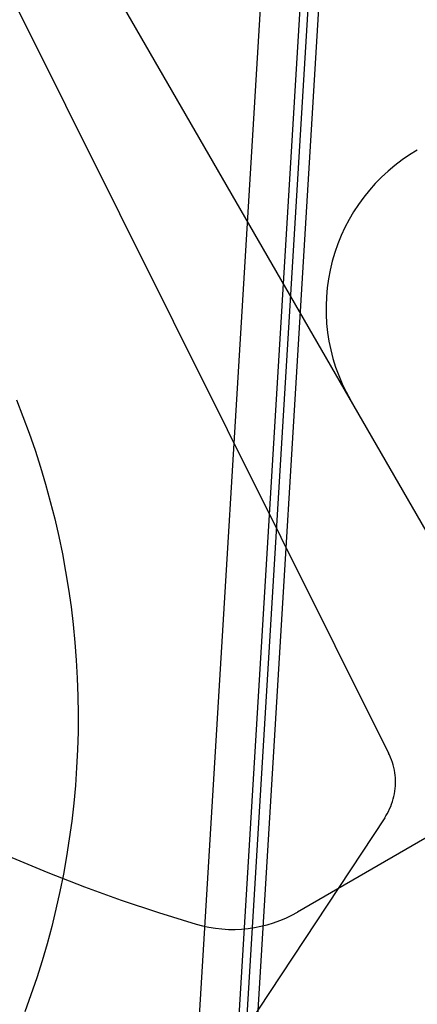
# Model space of a CAD drawing. Header units: inches. Extents: x 0 to 224, y 0 to 145.
# Tile 97 of 125: x 183.7443 to 183.8057, y 84.1792 to 84.331. Entities that reach past the tile are written whole.
import ezdxf

# ---------------------------------------------------------------- set-up
doc = ezdxf.new("R2010")
doc.units = ezdxf.units.IN
doc.header["$LTSCALE"] = 12.3026315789
doc.header["$MEASUREMENT"] = 0
doc.linetypes.add('HIDDEN', pattern=[0.2, 0.1, -0.1])
doc.layers.add('02___PRT_ALL_AXES', color=7, linetype='CONTINUOUS')
doc.layers.add('DEFAULT_2', color=8, linetype='HIDDEN')

msp = doc.modelspace()

# ---------------------------------------------------------------- linework, layer by layer
at = {"layer": '02___PRT_ALL_AXES', "color": 8, "linetype": 'HIDDEN'}
for p, q in [((183.7905044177, 84.4830956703), (183.0656244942, 72.50532039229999)), ((183.8825081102, 84.1214684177), (183.6797667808, 84.47262670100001))]:
    msp.add_line(p, q, dxfattribs=at)
for points in [[(183.7437933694, 84.272437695), (183.7448033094, 84.269869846), (183.7457584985, 84.267281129), (183.7466585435, 84.2646727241), (183.7475030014, 84.26204579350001), (183.7482915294, 84.2594015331), (183.7490237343, 84.2567411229), (183.7496993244, 84.25406577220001), (183.7503179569, 84.2513766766), (183.7508793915, 84.24867505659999), (183.7513833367, 84.2459621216), (183.7518296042, 84.2432391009), (183.752217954, 84.2405072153), (183.7525482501, 84.2377677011), (183.7528203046, 84.2350217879), (183.7530340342, 84.2322707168), (183.7531893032, 84.2295157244), (183.7532860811, 84.2267580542), (183.7533242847, 84.2239989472), (183.7533039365, 84.2212396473), (183.7532250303, 84.2184820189), (183.7530875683, 84.2157254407)], [(183.7530875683, 84.2157254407), (183.7528915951, 84.2129723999), (183.7526373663, 84.2102253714), (183.752324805, 84.2074837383), (183.751954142, 84.2047493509), (183.7515255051, 84.2020234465), (183.7510391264, 84.1993072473), (183.7504951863, 84.196601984), (183.7498939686, 84.1939088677), (183.7492357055, 84.1912291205), (183.7485207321, 84.1885639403), (183.7477493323, 84.1859145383), (183.7469218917, 84.1832820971), (183.7460387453, 84.1806678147), (183.7451003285, 84.1780728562)]]:
    msp.add_lwpolyline(points, dxfattribs=at)
at = {"layer": 'DEFAULT_2', "color": 8, "linetype": 'HIDDEN'}
for p, q in [((184.4775124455, 83.0908906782), (183.5780124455, 84.6488703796)), ((183.8055286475, 84.5823667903), (183.7701907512, 83.9984502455)), ((183.7903830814, 84.3801065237), (183.7677909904, 84.0067991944)), ((183.7915620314, 84.3789548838), (183.7689699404, 84.0056475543)), ((183.7255521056, 84.3695562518), (183.8012555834, 84.2179664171)), ((183.8275124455, 84.2167237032), (183.787198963, 84.19344870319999)), ((183.80065092, 84.2079820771), (183.7072198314, 84.0666204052))]:
    msp.add_line(p, q, dxfattribs=at)
msp.add_lwpolyline([(183.8006519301, 84.20798361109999), (183.8008276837, 84.20825921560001), (183.8010349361, 84.2086122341), (183.801227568, 84.2089734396), (183.8014052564, 84.2093422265), (183.8015677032, 84.2097179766), (183.8017146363, 84.2101000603), (183.8018458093, 84.2104878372), (183.8019610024, 84.2108806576), (183.8020600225, 84.2112778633), (183.8021427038, 84.21167878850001), (183.8022089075, 84.2120827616), (183.8022585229, 84.2124891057), (183.8022914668, 84.2128971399), (183.8023076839, 84.2133061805), (183.8023071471, 84.213715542), (183.8022898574, 84.2141245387), (183.8022558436, 84.21453248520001), (183.8022051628, 84.2149386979), (183.8021378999, 84.21534249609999), (183.8020541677, 84.2157432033), (183.8019541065, 84.2161401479), (183.801837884, 84.2165326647), (183.801705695, 84.2169200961), (183.8015577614, 84.2173017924), (183.8013943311, 84.21767711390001), (183.8012558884, 84.2179658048)], dxfattribs=at)
for centre, radius, start, end in [((183.8197843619, 84.2865091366), 0.0282, 120, 210), ((183.8458236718, 84.442647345), 0.2618198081, 232.3356872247, 253.5137950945), ((183.777198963, 84.2107692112), 0.02, 253.5137950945, 300.0000000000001)]:
    msp.add_arc(centre, radius, start, end, dxfattribs=at)

doc.saveas('drawing.dxf')
